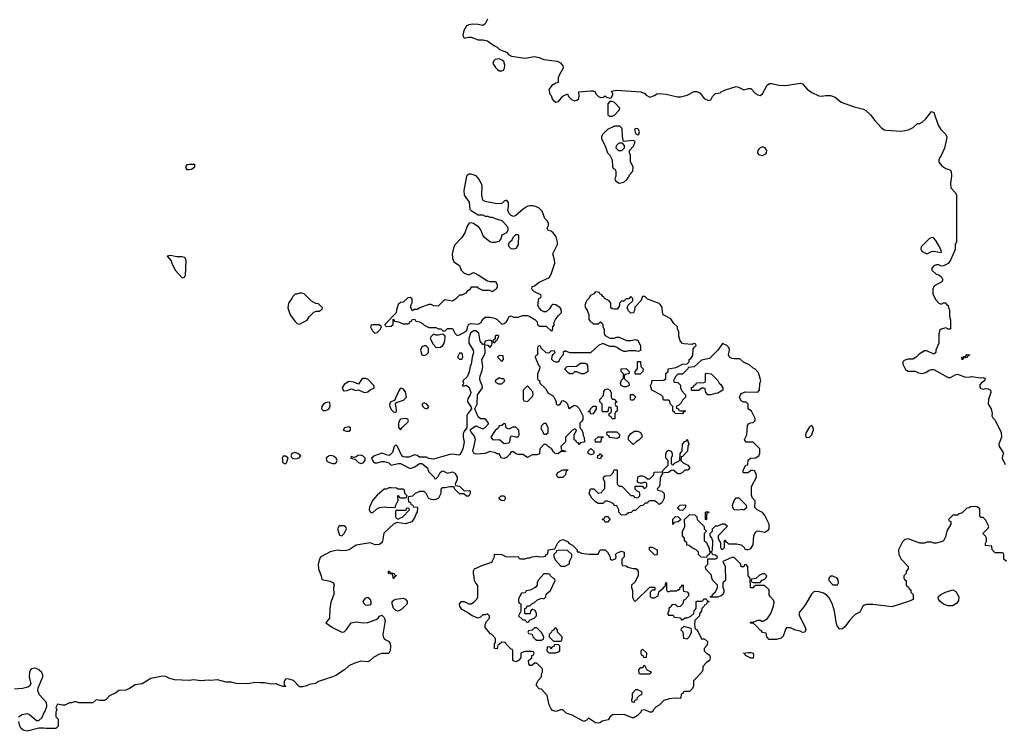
# Model space of a CAD drawing. Header units: inches. Extents: x 2106670 to 2322961, y 36024 to 224899.
# Tile 66 of 256: x 2167807 to 2176189, y 93486 to 99543. Entities that reach past the tile are written whole.
import ezdxf

# ---------------------------------------------------------------- set-up
doc = ezdxf.new("R2010")
doc.units = ezdxf.units.IN
doc.header["$MEASUREMENT"] = 0
doc.layers.add('C1069', color=7, linetype='Continuous')
doc.layers.add('C1079', color=7, linetype='Continuous')

msp = doc.modelspace()

# ---------------------------------------------------------------- linework, layer by layer
at = {"layer": 'C1069', "color": 5, "elevation": 60}
for points in [[(2169252, 98312), (2169230, 98306.6), (2169217.1, 98290), (2169221.1, 98281.1), (2169229.2, 98269.2), (2169250, 98268.7), (2169270, 98270.8), (2169299, 98290), (2169298, 98310)], [(2169090, 97537.2), (2169062, 97530), (2169096, 97490), (2169101, 97470), (2169130.7, 97410), (2169190, 97345.5), (2169210, 97351.3), (2169219.3, 97370), (2169224.5, 97490), (2169219.3, 97510), (2169210, 97519.3), (2169190, 97525.1), (2169145.4, 97525.4)]]:
    msp.add_lwpolyline(points, close=True, dxfattribs=at)
for points in [[(2167798, 93610), (2167828, 93630), (2167870, 93636.3), (2167890, 93628), (2167950, 93578), (2167970, 93579.1), (2167996.9, 93603.1), (2168010, 93636), (2168023.6, 93656.4), (2168038.6, 93701.4), (2168034, 93730), (2167976.5, 93796.5), (2167962.7, 93830), (2167964.1, 93855.9), (2168002.7, 93950), (2168002.7, 93970), (2167992.3, 93990), (2167970, 94009.5), (2167950, 94020.7), (2167930, 94022.9), (2167910, 94018), (2167898.8, 94010), (2167890.6, 93990), (2167888, 93950), (2167900.7, 93890), (2167891, 93870), (2167877.6, 93862.4), (2167830, 93849.6), (2167763.6, 93843.6)], [(2170000, 93885.7), (2169990, 93889.2), (2169950, 93886), (2169890, 93899.3), (2169850, 93897.2), (2169810, 93901.2), (2169750, 93889), (2169650, 93893.2), (2169610, 93905.2), (2169565.6, 93905.6), (2169490, 93924), (2169430, 93918), (2169410, 93922), (2169350, 93915.1), (2169290, 93923.7), (2169250, 93917.2), (2169123.7, 93923.7), (2169077.2, 93937.2), (2169050, 93953.2), (2169023.5, 93956.5), (2168923.5, 93936.5), (2168850, 93888.7), (2168790, 93882), (2168742, 93850), (2168710, 93835.3), (2168650, 93834), (2168625.4, 93814.6), (2168571.6, 93788.4), (2168543.6, 93756.4), (2168530, 93748), (2168490, 93748), (2168465.4, 93754.6), (2168454, 93750), (2168430, 93728), (2168310, 93728), (2168290, 93738), (2168270, 93738), (2168251.6, 93728.4), (2168230, 93728), (2168190, 93708), (2168170, 93708), (2168130, 93718), (2168114, 93690), (2168122, 93670), (2168114, 93650), (2168114, 93610), (2168134, 93590), (2168134, 93530), (2168114, 93510), (2168030.9, 93509.1), (2168010, 93514), (2167970, 93514), (2167870, 93486), (2167835.5, 93495.5), (2167819, 93510), (2167809, 93530), (2167799, 93570)]]:
    msp.add_lwpolyline(points, dxfattribs=at)
at = {"layer": 'C1079', "color": 5, "elevation": 60}
for points in [[(2171790, 99548), (2171770, 99508), (2171750, 99495.3), (2171710, 99502.7), (2171664.5, 99504.5), (2171630, 99500.7), (2171610.8, 99490), (2171586.8, 99450), (2171578, 99410), (2171590, 99384.7), (2171625.6, 99394.4), (2171650, 99394), (2171710, 99370.7), (2171753.2, 99373.2), (2171790, 99362.8), (2171842.5, 99322.5), (2171871, 99310), (2171890.6, 99290.6), (2171950, 99266), (2171967.7, 99247.7), (2171993, 99233), (2172110, 99217.1), (2172190, 99230.8), (2172230, 99220.7), (2172270, 99204), (2172382, 99190), (2172410, 99174.8), (2172431, 99150), (2172434.8, 99130), (2172398, 99070), (2172391.1, 99048.9), (2172391, 99009), (2172370, 99002), (2172338, 98982), (2172311.3, 98950), (2172321, 98910), (2172330, 98898), (2172339.1, 98870), (2172350, 98854.8), (2172370, 98841), (2172393.6, 98846.4), (2172430, 98892), (2172470, 98912), (2172478, 98890), (2172504.1, 98864.1), (2172530, 98853.4), (2172550, 98857.3), (2172565.2, 98870), (2172569, 98890), (2172566, 98930), (2172670, 98938.8), (2172690, 98938.8), (2172704.7, 98930), (2172711.6, 98911.6), (2172734, 98890), (2172750, 98882), (2172776.4, 98883.6), (2172790, 98894), (2172803.6, 98883.6), (2172830, 98874), (2172842, 98878), (2172856.4, 98903.6), (2172856.4, 98916.4), (2172846, 98934), (2172890, 98944.7), (2173094, 98930), (2173130, 98914.8), (2173140.9, 98900.9), (2173170, 98882.8), (2173210, 98898.4), (2173230, 98912), (2173250, 98915.3), (2173310, 98908), (2173408, 98888), (2173432.1, 98887.9), (2173490, 98902), (2173550, 98932.4), (2173570, 98933.4), (2173598.5, 98918.5), (2173633.2, 98873.2), (2173670, 98856), (2173690, 98862), (2173704, 98890), (2173730, 98914), (2173770, 98922), (2173778, 98930), (2173814.8, 98945.2), (2173905.4, 98974.6), (2173924.7, 98970), (2173970, 98944.9), (2174010, 98956.3), (2174030, 98956.3), (2174070, 98914), (2174090, 98902.8), (2174110, 98898.8), (2174130, 98911), (2174170, 98986), (2174190, 98999.1), (2174210, 99000.7), (2174270, 98986.8), (2174330, 98984), (2174450, 99002.8), (2174470, 98996), (2174510.8, 98950.8), (2174550, 98924.7), (2174610, 98896), (2174630, 98891.3), (2174670, 98898.8), (2174710, 98898.8), (2174750, 98882.8), (2174801.3, 98841.3), (2174910, 98802), (2174990, 98781), (2175010, 98771), (2175050, 98734.8), (2175085.5, 98685.5), (2175142.9, 98622.9), (2175166.6, 98606.6), (2175182, 98602), (2175310, 98595.3), (2175372.9, 98607.1), (2175413.1, 98626.9), (2175450, 98658.8), (2175470, 98661), (2175489.3, 98670.7), (2175520.2, 98699.8), (2175570, 98762), (2175590, 98752), (2175624.9, 98644.9), (2175648.4, 98608.4), (2175686.8, 98570), (2175698.8, 98550), (2175699.8, 98539.8), (2175680.5, 98450), (2175652.4, 98387.6), (2175638.8, 98370), (2175631, 98350), (2175631, 98330), (2175658, 98298), (2175690, 98278), (2175725.4, 98265.4), (2175735.3, 98255.3), (2175738.8, 98210), (2175731.3, 98151.3), (2175732.7, 98112.7), (2175774, 98070), (2175782, 98050), (2175782, 97650), (2175771.6, 97628.4), (2175770, 97588), (2175730, 97495.3), (2175710, 97469), (2175690, 97455.3), (2175667.3, 97447.3), (2175650, 97446), (2175630, 97458), (2175610, 97455.3), (2175590, 97448), (2175571.6, 97428.4), (2175571.3, 97410), (2175610, 97378), (2175630, 97372), (2175650, 97358), (2175666, 97330), (2175654.8, 97310), (2175598.5, 97281.5), (2175588, 97272), (2175580.7, 97250), (2175580.7, 97210), (2175602.5, 97162.5), (2175630, 97131.3), (2175650, 97122), (2175670, 97132), (2175690, 97134), (2175698, 97118), (2175711.6, 97111.6), (2175712.7, 97092.7), (2175722, 97070), (2175723.6, 97016.4), (2175731.6, 96988.4), (2175732, 96910), (2175711.1, 96908.9), (2175690, 96919), (2175650.7, 96909.3), (2175640.7, 96899.3), (2175630.7, 96869.3), (2175632.4, 96790), (2175604.7, 96730), (2175604.7, 96710), (2175590, 96695.3), (2175530, 96724), (2175510, 96724), (2175464, 96696), (2175438, 96670), (2175410, 96654), (2175366.4, 96653.6), (2175336.9, 96643.1), (2175324.7, 96630), (2175324.7, 96610), (2175346.4, 96566.4), (2175370, 96551.3), (2175430, 96551.3), (2175458, 96538), (2175490, 96530.8), (2175520.2, 96539.8), (2175550, 96560.7), (2175570, 96566.8), (2175590, 96566.8), (2175710, 96498), (2175730, 96498), (2175770, 96521), (2175790, 96524.7), (2175850, 96502.8), (2175890, 96501), (2175910, 96506), (2175986.6, 96493.4), (2176010, 96497.3), (2176024.7, 96490), (2176021, 96470), (2175991.3, 96450), (2175982, 96438), (2175978.8, 96430), (2175982.8, 96410), (2175990, 96402.8), (2176010, 96397.3), (2176030, 96402.8), (2176050, 96400.7), (2176070.8, 96390), (2176074, 96370), (2176054.8, 96310), (2176051.3, 96270), (2176076, 96230), (2176084.7, 96190), (2176082, 96170), (2176090, 96154), (2176110, 96134), (2176161, 96030), (2176166, 95990), (2176142, 95930), (2176144.7, 95910), (2176179.6, 95859.6), (2176182, 95850), (2176172, 95830), (2176171.3, 95810), (2176196, 95756)], [(2176206, 94930), (2176186, 94950), (2176186, 94990), (2176182, 95002), (2176170, 95006), (2176110, 95006), (2176086, 95030), (2176082, 95062), (2176027.3, 95067.3), (2176027.3, 95087.3), (2176036.4, 95103.6), (2176038, 95130), (2176030, 95146), (2176006, 95170), (2176050, 95214), (2176058, 95230), (2176030, 95286), (2176010, 95306), (2175987.3, 95307.3), (2175980.4, 95320.4), (2175979, 95379), (2175956.4, 95396.4), (2175940.4, 95400.4), (2175902, 95398), (2175890, 95388), (2175870, 95386), (2175830, 95346), (2175803.6, 95336.4), (2175790, 95326), (2175750, 95326), (2175714, 95290), (2175718, 95278), (2175732.7, 95272.7), (2175734, 95250), (2175703.6, 95196.4), (2175692.7, 95167.3), (2175691.6, 95148.4), (2175670, 95108), (2175650, 95098), (2175610, 95088.7), (2175590, 95088.7), (2175570, 95095.3), (2175530, 95095.3), (2175508.4, 95088.4), (2175470, 95088), (2175370, 95125.2), (2175341.6, 95118.4), (2175321.3, 95098.7), (2175287.7, 95030), (2175290.4, 94990), (2175311.8, 94951.8), (2175371.3, 94890), (2175371.6, 94868.4), (2175354, 94850), (2175354, 94830), (2175334, 94810), (2175334, 94790), (2175338, 94778), (2175354, 94770), (2175354, 94730), (2175372.7, 94712.7), (2175378, 94698), (2175394, 94690), (2175394, 94670), (2175414, 94650), (2175411.6, 94608.4), (2175374, 94590), (2175230, 94545.2), (2175070, 94566), (2175015.3, 94564.7), (2174999.8, 94560.2), (2174984.7, 94550), (2174958.8, 94501.2), (2174920.5, 94479.5), (2174899.8, 94460.2), (2174870.5, 94429.5), (2174830, 94375.3), (2174810, 94358), (2174790, 94355.3), (2174770, 94378), (2174760.2, 94400.2), (2174742.7, 94510), (2174724.8, 94564.8), (2174699.5, 94619.5), (2174681.2, 94641.2), (2174650, 94662), (2174613.6, 94673.6), (2174570, 94675.3), (2174546.4, 94653.6), (2174495.3, 94564.7), (2174471.3, 94530), (2174450.7, 94509.3), (2174441, 94490), (2174444.7, 94470), (2174494.8, 94370), (2174498, 94350), (2174491.1, 94328.9), (2174470, 94328), (2174450, 94338), (2174410, 94348), (2174370, 94368), (2174332.7, 94367.3), (2174305.4, 94294.6), (2174290, 94278), (2174250, 94268), (2174187.3, 94267.3), (2174166, 94290), (2174162, 94322), (2174130, 94326), (2174122, 94342), (2174110, 94346), (2174080.4, 94380.4), (2174050, 94406), (2174030, 94406), (2174026, 94410), (2174030, 94414), (2174050, 94414), (2174090, 94431.3), (2174110, 94431.3), (2174123.6, 94423.6), (2174136.4, 94423.6), (2174174, 94446), (2174202, 94490), (2174224, 94550), (2174228.9, 94588.9), (2174223.1, 94603.1), (2174198, 94630), (2174188.4, 94648.4), (2174186, 94690), (2174147.3, 94727.3), (2174070, 94726), (2174058, 94722), (2174050, 94706), (2174027.3, 94707.3), (2174026, 94790), (2174008, 94810), (2174006, 94890), (2173990, 94906), (2173978, 94902), (2173970, 94886), (2173947.3, 94887.3), (2173946, 94910), (2173890, 94966), (2173870, 94966), (2173794, 94930), (2173811.3, 94890), (2173814, 94770), (2173794, 94750), (2173794, 94710), (2173802, 94690), (2173802, 94670), (2173792, 94650), (2173779.8, 94640.2), (2173747.3, 94627.3), (2173687.3, 94627.3), (2173687.3, 94632.7), (2173702, 94638), (2173707.3, 94652.7), (2173730, 94674), (2173746, 94710), (2173746, 94730), (2173708.4, 94768.4), (2173698, 94790), (2173696.4, 94816.4), (2173647.3, 94867.3), (2173646, 94890), (2173666, 94910), (2173666, 94954), (2173730, 94954), (2173742, 94958), (2173746, 94970), (2173730, 94986), (2173707.3, 94987.3), (2173702, 95002), (2173690, 95006), (2173678, 95002), (2173672.7, 94987.3), (2173658, 94982), (2173654, 94966), (2173607.3, 94967.3), (2173586, 94990), (2173586, 95010), (2173566, 95030), (2173526, 95050), (2173507.3, 95067.3), (2173486, 95070), (2173486, 95090), (2173467.3, 95107.3), (2173466, 95130), (2173448, 95150), (2173448, 95190), (2173462, 95210), (2173468, 95230), (2173466, 95290), (2173512.7, 95332.7), (2173554, 95330), (2173571.6, 95311.6), (2173574, 95290), (2173634, 95230), (2173634, 95210), (2173654, 95190), (2173634, 95170), (2173634, 95110), (2173652.7, 95092.7), (2173663.6, 95063.6), (2173674, 95050), (2173678, 95018), (2173690, 95014), (2173702, 95018), (2173706, 95030), (2173708, 95090), (2173707.3, 95107.3), (2173696.4, 95136.4), (2173686, 95150), (2173686, 95170), (2173706, 95190), (2173706, 95210), (2173730, 95234), (2173750, 95234), (2173788.4, 95251.6), (2173810, 95252), (2173831.6, 95231.6), (2173754, 95150), (2173754, 95130), (2173763.6, 95103.6), (2173774, 95090), (2173774, 95050), (2173778, 95038), (2173790, 95034), (2173806, 95050), (2173806, 95110), (2173810, 95114), (2173818, 95098), (2173830, 95094), (2173842, 95082), (2173910, 95082), (2173936.9, 95076.9), (2173954, 95070), (2173974, 95050), (2173978, 95038), (2173990, 95034), (2174010, 95034), (2174030, 95042), (2174050, 95074), (2174055.3, 95150), (2174070, 95182), (2174090, 95192), (2174150, 95182), (2174180.4, 95199.6), (2174188, 95210), (2174188, 95250), (2174148, 95330), (2174130, 95348), (2174086, 95370), (2174066, 95390), (2174067.3, 95447.3), (2174046, 95470), (2174036.4, 95496.4), (2174038, 95570), (2174078, 95650), (2174076.4, 95676.4), (2174062, 95702), (2174050, 95706), (2174030, 95706), (2174007.3, 95687.3), (2173970, 95686), (2173966, 95690), (2173966, 95710), (2173989.1, 95750.9), (2174006, 95754), (2174007.3, 95792.7), (2174028.4, 95811.6), (2174070, 95814), (2174098, 95830), (2174108, 95850), (2174108, 95890), (2174050, 95946), (2173990, 95946), (2173980.4, 95960.4), (2173978, 95970), (2173998, 96010), (2174002, 96090), (2174010, 96102), (2174028.7, 96111.3), (2174050, 96114), (2174067.3, 96132.7), (2174068, 96150), (2174038, 96210), (2174008, 96230), (2174008, 96270), (2174000.4, 96280.4), (2173990, 96288), (2173968.9, 96288.9), (2173950, 96298), (2173935.3, 96330), (2173950, 96362), (2173983.1, 96376.9), (2174090, 96374), (2174106, 96390), (2174107.3, 96447.3), (2174115.3, 96470), (2174098, 96530), (2174090, 96546), (2174066, 96570), (2174050, 96578), (2174023.1, 96603.1), (2173968.4, 96628.4), (2173936.4, 96656.4), (2173890, 96655.3), (2173870, 96659), (2173848, 96670), (2173842, 96690), (2173848, 96730), (2173846, 96750), (2173826, 96770), (2173790, 96786), (2173751.1, 96728.9), (2173679.8, 96660.2), (2173610, 96646), (2173550, 96588), (2173498, 96582), (2173494, 96570), (2173450, 96526), (2173410, 96526), (2173390, 96506), (2173374, 96470), (2173378, 96458), (2173410, 96454), (2173432, 96432), (2173432, 96410), (2173443.6, 96383.6), (2173474, 96350), (2173474, 96330), (2173450, 96306), (2173436.9, 96283.1), (2173416.9, 96263.1), (2173394, 96250), (2173398, 96238), (2173414, 96230), (2173418, 96218), (2173430, 96214), (2173470, 96214), (2173474, 96210), (2173458, 96202), (2173450, 96188), (2173386, 96190), (2173382, 96202), (2173366, 96210), (2173366, 96250), (2173346, 96270), (2173338, 96298), (2173330, 96306), (2173290, 96306), (2173286, 96310), (2173286, 96330), (2173266, 96350), (2173189.1, 96389.1), (2173178, 96430), (2173187.3, 96452.7), (2173188.4, 96471.6), (2173290, 96474), (2173306, 96490), (2173308.4, 96531.6), (2173326, 96550), (2173327.3, 96572.7), (2173396.4, 96583.6), (2173448.4, 96611.6), (2173490, 96614), (2173506, 96630), (2173506, 96650), (2173520.4, 96659.6), (2173536.4, 96683.6), (2173540.4, 96739.6), (2173547.3, 96752.7), (2173566, 96770), (2173562, 96782), (2173550, 96786), (2173530, 96778), (2173463.1, 96783.1), (2173450, 96788), (2173428.9, 96808.9), (2173418, 96850), (2173418, 96890), (2173406, 96910), (2173406, 96930), (2173376.4, 96956.4), (2173350, 96998), (2173286, 97030), (2173278, 97050), (2173276.4, 97096.4), (2173260.4, 97120.4), (2173250, 97128), (2173160.4, 97160.4), (2173147.3, 97167.3), (2173130, 97186), (2173110, 97186), (2173094, 97150), (2173043.6, 97096.4), (2173042, 97070), (2173032.7, 97047.3), (2173010, 97046), (2172990, 97066), (2172978, 97090), (2172987.3, 97112.7), (2173026, 97150), (2173026, 97170), (2173010, 97186), (2172992.7, 97167.3), (2172970, 97166), (2172950, 97146), (2172930, 97146), (2172914, 97130), (2172914, 97110), (2172896.9, 97083.1), (2172890, 97078), (2172870, 97078), (2172850, 97082), (2172838, 97090), (2172838, 97130), (2172826, 97150), (2172786, 97170), (2172782, 97182), (2172770, 97186), (2172762, 97202), (2172746, 97210), (2172742, 97222), (2172710, 97226), (2172694, 97210), (2172665.4, 97194.6), (2172652, 97170), (2172632, 97150), (2172619.6, 97120.4), (2172618, 97110), (2172624.7, 97090), (2172638, 97070), (2172651.1, 97031.1), (2172652, 96990), (2172659.6, 96979.6), (2172690, 96954), (2172730, 96954), (2172750, 96972), (2172754, 96970), (2172771.6, 96951.6), (2172772, 96930), (2172782, 96910), (2172782, 96870), (2172790, 96854), (2172830, 96832), (2172868.4, 96831.6), (2172890, 96842), (2172910, 96842), (2172971.6, 96811.6), (2173008.4, 96811.6), (2173050, 96822), (2173070, 96814), (2173092, 96770), (2173092.7, 96727.3), (2173070, 96718), (2173050, 96726), (2172990, 96726), (2172970, 96718), (2172950, 96718), (2172910, 96738), (2172894, 96754), (2172870, 96762), (2172830, 96762), (2172770, 96788), (2172734, 96770), (2172667.3, 96707.3), (2172490, 96708), (2172450, 96726), (2172434, 96710), (2172434, 96690), (2172410, 96666), (2172391.1, 96628.9), (2172370, 96628), (2172350, 96638), (2172338, 96650), (2172340.4, 96679.6), (2172347.3, 96692.7), (2172366, 96710), (2172362, 96722), (2172330, 96726), (2172310, 96706), (2172288.4, 96708.4), (2172247.3, 96747.3), (2172242, 96762), (2172230, 96766), (2172218, 96762), (2172214, 96750), (2172214, 96690), (2172198, 96682), (2172194, 96670), (2172223.6, 96603.6), (2172234, 96590), (2172231.6, 96568.4), (2172214, 96530), (2172214, 96490), (2172218, 96478), (2172232.7, 96472.7), (2172234, 96450), (2172283.6, 96403.6), (2172305.4, 96365.4), (2172343.6, 96343.6), (2172352.7, 96332.7), (2172374, 96290), (2172374, 96270), (2172390, 96262), (2172396.4, 96263.6), (2172410, 96274), (2172422, 96298), (2172430, 96302), (2172450, 96294), (2172470, 96274), (2172478, 96238), (2172490, 96234), (2172496.4, 96243.6), (2172530, 96262), (2172550, 96254), (2172570, 96234), (2172602, 96170), (2172599.6, 96140.4), (2172592.7, 96127.3), (2172574, 96110), (2172574, 96070), (2172590, 96054), (2172602, 96030), (2172603.6, 96003.6), (2172612.7, 95987.3), (2172614, 95950), (2172610, 95946), (2172578, 95942), (2172570, 95926), (2172562, 95942), (2172547.3, 95947.3), (2172542, 95962), (2172527.3, 95967.3), (2172526, 96010), (2172536.4, 96023.6), (2172546, 96050), (2172538, 96058), (2172530, 96058), (2172514, 96050), (2172454, 95990), (2172454, 95950), (2172414, 95910), (2172418, 95878), (2172450, 95874), (2172454, 95870), (2172450, 95866), (2172412.7, 95867.3), (2172390, 95848), (2172366, 95850), (2172350, 95866), (2172334.6, 95894.6), (2172307.3, 95907.3), (2172290, 95926), (2172270, 95926), (2172234, 95890), (2172232.7, 95847.3), (2172210, 95838), (2172170, 95838), (2172130, 95818), (2172090, 95842), (2172050, 95842), (2172030, 95848), (2172010, 95866), (2171990, 95866), (2171976.9, 95843.1), (2171950, 95818), (2171930, 95809), (2171908.7, 95810), (2171887.3, 95847.3), (2171870, 95848), (2171856.4, 95856.4), (2171810, 95868.7), (2171770, 95849.3), (2171690, 95844), (2171673.6, 95853.6), (2171665.2, 95870), (2171666, 95886), (2171674.2, 95905.8), (2171687, 95970), (2171679.6, 95999.6), (2171653.2, 96030), (2171642, 96050), (2171644.7, 96055.3), (2171690, 96086.8), (2171750, 96061), (2171769.2, 96070.8), (2171798, 96102), (2171798, 96110), (2171777.2, 96137.2), (2171764.7, 96144.7), (2171730, 96146), (2171710, 96164), (2171682, 96230), (2171702.7, 96270), (2171705.2, 96350), (2171746, 96410), (2171744.5, 96430), (2171727.6, 96470), (2171725.1, 96490), (2171727.5, 96512.5), (2171743.7, 96556.3), (2171749.5, 96590), (2171741.2, 96650), (2171764, 96690), (2171769, 96710), (2171768, 96768), (2171762, 96778), (2171791.6, 96771.6), (2171810, 96754), (2171827.3, 96772.7), (2171828, 96790), (2171826, 96810), (2171810, 96815.3), (2171770, 96806), (2171759.6, 96780.4), (2171750, 96778), (2171726.3, 96806.3), (2171715.5, 96875.5), (2171690, 96895.3), (2171670, 96895.3), (2171644.7, 96875.3), (2171631.1, 96828.9), (2171631.3, 96790), (2171666, 96730), (2171670.5, 96710.5), (2171658.8, 96670), (2171650.7, 96610.7), (2171641, 96590), (2171633.2, 96546.8), (2171616, 96504), (2171578, 96470), (2171584.7, 96450), (2171582, 96438), (2171574, 96430), (2171584.7, 96424.7), (2171610, 96432), (2171633, 96413), (2171646.8, 96370), (2171642.8, 96350), (2171620.5, 96319.5), (2171618.8, 96290), (2171646.8, 96250), (2171652, 96230), (2171620.7, 96190), (2171613, 96170), (2171612, 96070), (2171590, 96042), (2171582, 96018), (2171582, 95990), (2171590, 95946), (2171580.7, 95890), (2171558, 95842), (2171544, 95836), (2171490, 95845.6), (2171470, 95842.9), (2171330, 95802.7), (2171290, 95809.3), (2171270, 95819.5), (2171210, 95819.3), (2171190, 95832.7), (2171170, 95838.4), (2171119.9, 95820.1), (2171090, 95819.3), (2171070, 95822.7), (2171061.2, 95830), (2171024, 95910), (2171010, 95924), (2170996, 95910), (2170981.1, 95858.9), (2170960.5, 95839.5), (2170950, 95835.1), (2170930, 95838), (2170890, 95852.3), (2170828.5, 95831.5), (2170802, 95810), (2170818.5, 95778.5), (2170830, 95770.7), (2170850.5, 95770.5), (2170890, 95783), (2170910, 95784), (2170950, 95771), (2170970, 95751.3), (2171030, 95766), (2171050, 95766), (2171130, 95722), (2171170, 95738), (2171210, 95766.8), (2171230, 95766.8), (2171278, 95730), (2171283.6, 95703.6), (2171290, 95694), (2171334, 95650), (2171338, 95638), (2171350, 95634), (2171370, 95654), (2171386, 95690), (2171400.4, 95699.6), (2171410, 95702), (2171450, 95684.7), (2171490, 95696), (2171510, 95684.7), (2171531, 95650), (2171531, 95629), (2171514, 95590), (2171518, 95578), (2171550, 95572), (2171590, 95532), (2171636, 95536), (2171642, 95530), (2171642, 95510), (2171630, 95488), (2171610, 95488), (2171587.3, 95507.3), (2171550, 95508), (2171508.9, 95548.9), (2171506, 95566), (2171470, 95568), (2171430, 95558), (2171402, 95558), (2171392.7, 95547.3), (2171391.1, 95508.9), (2171372, 95470), (2171350, 95458), (2171330, 95455.3), (2171310, 95458), (2171288, 95470), (2171268, 95510), (2171250, 95528), (2171210, 95528), (2171174, 95510), (2171151.6, 95488.4), (2171118, 95482), (2171114, 95470), (2171118, 95438), (2171132.7, 95432.7), (2171138, 95418), (2171150, 95414), (2171158, 95398), (2171190, 95394), (2171192, 95390), (2171191.3, 95350), (2171181, 95339), (2171170.9, 95309.1), (2171146, 95270), (2171090, 95252.7), (2171016.9, 95263.1), (2170990, 95249), (2170908, 95172), (2170894.4, 95105.6), (2170886.8, 95090), (2170870, 95076), (2170833.2, 95073.2), (2170790, 95089), (2170670.5, 95069.5), (2170611, 95030), (2170590, 95023.7), (2170550, 95021.2), (2170510, 95029), (2170450, 95014.5), (2170371.3, 94970), (2170361.4, 94958.6), (2170346.8, 94910), (2170351.3, 94870), (2170372, 94810), (2170378, 94778), (2170450, 94762.8), (2170472.8, 94752.8), (2170478, 94750), (2170482.8, 94730), (2170479.1, 94710), (2170481.6, 94650), (2170455.2, 94584.8), (2170447.1, 94527.1), (2170444.7, 94450), (2170412, 94410), (2170470, 94371), (2170550, 94331.3), (2170568.4, 94331.6), (2170590, 94352), (2170630, 94410.7), (2170670, 94418.4), (2170730, 94410.3), (2170770, 94413.4), (2170841.6, 94438.4), (2170859, 94450), (2170870, 94464.7), (2170890, 94474), (2170910, 94454), (2170918, 94430), (2170898, 94310), (2170902, 94290), (2170911.6, 94271.6), (2170952, 94250), (2170962, 94230), (2170964.7, 94210), (2170962, 94170), (2170950, 94148), (2170890, 94148.7), (2170870, 94142), (2170822, 94118), (2170791.1, 94088.9), (2170770, 94078), (2170710, 94082), (2170650, 94062), (2170610, 94042), (2170570.9, 94009.1), (2170498, 93962), (2170470, 93948.7), (2170350, 93908.7), (2170326.4, 93893.6), (2170270, 93884), (2170250, 93874), (2170214.4, 93865.6), (2170190, 93865.2), (2170137.5, 93917.5), (2170088.3, 93931.7), (2170070, 93928.7), (2170058.8, 93910), (2170058, 93878), (2170072, 93870), (2170070, 93866), (2170050, 93868), (2170000, 93885.7)]]:
    msp.add_lwpolyline(points, dxfattribs=at)
for points in [[(2171890, 99209.6), (2171855.5, 99204.5), (2171841, 99190), (2171834.8, 99170), (2171856.7, 99136.7), (2171876.7, 99116.7), (2171890, 99108), (2171910, 99107.7), (2171925.1, 99114.9), (2171934.5, 99130), (2171937.6, 99157.6), (2171927.5, 99187.5), (2171917.2, 99197.2)], [(2172850, 98846), (2172830, 98846), (2172812.7, 98827.3), (2172812.7, 98732.7), (2172830, 98722), (2172850, 98722), (2172870, 98732), (2172908, 98770), (2172915.3, 98790), (2172870, 98838)], [(2172870, 98638), (2172812, 98610), (2172770, 98568), (2172761, 98550), (2172761, 98530), (2172791.3, 98470), (2172812, 98410), (2172832, 98390), (2172851.6, 98351.6), (2172852.7, 98292.7), (2172858, 98278), (2172872.7, 98272.7), (2172882, 98250), (2172882, 98210), (2172872, 98190), (2172882, 98170), (2172910, 98151.3), (2172950, 98161), (2172976.5, 98183.5), (2172993.6, 98206.4), (2172998, 98222), (2173027.3, 98252.7), (2173028, 98290), (2173007.3, 98332.7), (2173006, 98390), (2172998, 98410), (2172998, 98430), (2173032.5, 98467.5), (2173047.3, 98507.3), (2173030, 98515.3), (2172946, 98506), (2172939, 98550), (2172936.4, 98616.4), (2172916.4, 98636.4)], [(2173050, 98618), (2173042, 98610), (2173050, 98574), (2173070, 98562), (2173078, 98570), (2173082, 98590), (2173075.3, 98610), (2173070, 98615.3)], [(2172930, 98426), (2172907.3, 98427.3), (2172886, 98450), (2172887.3, 98472.7), (2172910, 98494), (2172934, 98494), (2172951.3, 98471.3), (2172951.6, 98448.4)], [(2174130, 98460.5), (2174110, 98454), (2174098.3, 98441.7), (2174090.4, 98430), (2174086.8, 98410), (2174096.7, 98396.7), (2174130, 98388.5), (2174158.7, 98401.3), (2174165.6, 98410), (2174168, 98430), (2174153.5, 98453.5)], [(2171650, 98228.7), (2171630, 98228.7), (2171618, 98222), (2171611.3, 98210), (2171587.3, 98090), (2171590.7, 98050), (2171633.4, 97990), (2171638, 97930), (2171650, 97918), (2171710, 97882), (2171750, 97882), (2171770, 97872), (2171791.6, 97871.6), (2171810, 97862), (2171830, 97862), (2171854, 97850), (2171910, 97834), (2171954, 97790), (2171962, 97770), (2171962, 97750), (2171951.1, 97728.9), (2171911.6, 97708.4), (2171902, 97678), (2171886, 97654), (2171853.7, 97646.3), (2171830, 97646), (2171810, 97653.2), (2171764, 97690), (2171749, 97710), (2171733.2, 97753.2), (2171716.5, 97776.5), (2171670, 97808.7), (2171650, 97815.3), (2171634, 97810), (2171615.3, 97784.7), (2171597.3, 97730), (2171570, 97689.2), (2171514.8, 97630), (2171504, 97610), (2171487.3, 97550), (2171490, 97514), (2171503.5, 97483.5), (2171552, 97450), (2171564.7, 97410), (2171590, 97386), (2171630, 97372), (2171671.1, 97391.1), (2171710, 97372), (2171790, 97321), (2171810, 97316), (2171856, 97316), (2171870.9, 97289.1), (2171871, 97269), (2171862, 97250), (2171830, 97226), (2171810, 97238), (2171750, 97238), (2171716.4, 97256.4), (2171707.3, 97267.3), (2171650, 97266), (2171636.9, 97243.1), (2171614, 97230), (2171603.6, 97216.4), (2171570, 97198), (2171550, 97198), (2171516.9, 97163.1), (2171490, 97146), (2171430, 97158), (2171414, 97150), (2171370, 97106), (2171332.7, 97107.3), (2171310, 97118), (2171290, 97118), (2171214, 97090), (2171190, 97075.3), (2171164.7, 97075.3), (2171150, 97066), (2171138, 97090), (2171138, 97110), (2171147.3, 97132.7), (2171147.3, 97167.3), (2171130, 97178), (2171110, 97175.3), (2171070, 97138), (2171050, 97135.3), (2171030, 97118), (2171014, 97070), (2171012.7, 97047.3), (2170914, 96950), (2170918, 96938), (2170932.7, 96932.7), (2170970, 96934), (2170986, 96950), (2170986, 96994), (2170992.7, 96992.7), (2170998, 96978), (2171031.6, 96971.6), (2171070, 96954), (2171110, 96954), (2171122, 96958), (2171127.3, 96972.7), (2171142, 96978), (2171147.3, 96992.7), (2171170, 96994), (2171178, 96978), (2171211.6, 96971.6), (2171236.9, 96956.9), (2171250, 96942), (2171290, 96922), (2171350, 96922), (2171372.7, 96912.7), (2171391.6, 96911.6), (2171410, 96894), (2171430, 96894), (2171450, 96914), (2171490, 96914), (2171510, 96874), (2171530, 96854), (2171550, 96862), (2171608.4, 96891.6), (2171616.4, 96903.6), (2171618, 96930), (2171630, 96952), (2171650, 96958), (2171710, 96952), (2171734.6, 96965.4), (2171746, 96990), (2171768.9, 97011.1), (2171810, 97011.3), (2171850, 97002), (2171872, 96990), (2171910, 96952), (2171930, 96958), (2171948, 96970), (2171962, 96990), (2171970, 97014), (2171990, 97022), (2172011.6, 97011.6), (2172050, 97011.3), (2172090, 97024.7), (2172130, 97024.7), (2172150, 97018), (2172191.1, 96991.1), (2172211.1, 96971.1), (2172214, 96950), (2172230, 96934), (2172290, 96934), (2172330, 96894), (2172342, 96898), (2172346, 96930), (2172356.4, 96943.6), (2172358, 96970), (2172368, 96990), (2172390, 97022), (2172418, 97050), (2172416.4, 97076.4), (2172408, 97090), (2172370, 97115.3), (2172350, 97118), (2172342, 97118), (2172334, 97110), (2172316.9, 97083.1), (2172290, 97058), (2172270, 97058), (2172248.9, 97068.9), (2172228, 97090), (2172218, 97110), (2172226, 97170), (2172242, 97178), (2172246, 97190), (2172242, 97202), (2172190, 97226), (2172168, 97250), (2172170, 97271.3), (2172190, 97278), (2172228.7, 97310), (2172318, 97350), (2172334.6, 97385.4), (2172362, 97470), (2172360.4, 97500.4), (2172345.2, 97550), (2172384, 97630), (2172384, 97650), (2172373.6, 97693.6), (2172349.1, 97729.1), (2172330, 97742), (2172306, 97750), (2172300.4, 97760.4), (2172298, 97770), (2172307.3, 97792.7), (2172308, 97810), (2172298, 97830), (2172278, 97850), (2172253.6, 97913.6), (2172230, 97938), (2172206, 97950), (2172178, 97958), (2172150, 97959), (2172127.1, 97952.9), (2172092, 97930), (2172030, 97878), (2172010, 97868), (2171990, 97878), (2171974.6, 97894.6), (2171963.1, 97923.1), (2171968, 97950), (2171967.3, 97987.3), (2171950, 98006), (2171930, 97998), (2171910, 97978), (2171870, 97975.3), (2171770, 97995.3), (2171750, 98008), (2171741.2, 98050), (2171744, 98130), (2171740.2, 98140.2), (2171712.5, 98192.5), (2171692.9, 98212.9)], [(2172010, 97589), (2171990, 97594), (2171981.5, 97601.5), (2171974, 97610), (2171968.9, 97631.1), (2171975.3, 97650), (2171998, 97670), (2172010, 97694), (2172030, 97714), (2172050, 97714), (2172054, 97710), (2172051, 97630), (2172030, 97595.3)], [(2175570, 97689.2), (2175550, 97679), (2175481, 97610), (2175478, 97590), (2175490.9, 97570.9), (2175530, 97551.3), (2175569.6, 97570.4), (2175590, 97573.4), (2175650, 97562), (2175654, 97570), (2175637.2, 97610), (2175604.8, 97664.8), (2175585.6, 97685.6)], [(2170210, 97215.3), (2170190, 97215.3), (2170167.3, 97207.3), (2170152.7, 97207.3), (2170131.6, 97188.4), (2170124.7, 97170), (2170096, 97130), (2170090.8, 97090), (2170110.8, 97030), (2170150, 96976), (2170170, 96958), (2170190, 96951.3), (2170210, 96962), (2170254.6, 96985.4), (2170270, 97014), (2170310, 97054), (2170330, 97062), (2170356.4, 97063.6), (2170382, 97078), (2170386, 97090), (2170350, 97126), (2170328.4, 97128.4), (2170290, 97146), (2170230, 97208.7)], [(2170867.3, 96947.3), (2170812.7, 96947.3), (2170798, 96942), (2170794, 96930), (2170810, 96894), (2170830, 96874), (2170850, 96882), (2170874.6, 96905.4), (2170886, 96930)], [(2171410, 96866), (2171370, 96858), (2171350, 96858), (2171330, 96866), (2171310, 96846), (2171302, 96830), (2171319.6, 96799.6), (2171323.6, 96783.6), (2171352, 96752), (2171390, 96756), (2171408.7, 96770), (2171417, 96783), (2171426, 96810), (2171428.4, 96848.4)], [(2171876.4, 96856.4), (2171863.6, 96856.4), (2171854, 96850), (2171854, 96826), (2171834, 96810), (2171838, 96798), (2171850, 96794), (2171866, 96814), (2171870, 96814), (2171878, 96830), (2171886, 96850)], [(2171250, 96768), (2171230, 96758), (2171218, 96730), (2171231.6, 96691.6), (2171250, 96684.7), (2171270, 96692), (2171288, 96710), (2171287.3, 96747.3), (2171267.3, 96767.3)], [(2171570, 96706), (2171550, 96706), (2171534, 96670), (2171550, 96654), (2171570, 96654), (2171578, 96670), (2171576.4, 96696.4)], [(2171890, 96686), (2171874, 96670), (2171910, 96634), (2171926, 96650), (2171922, 96682)], [(2175830, 96648.7), (2175828.4, 96671.6), (2175862, 96678), (2175870, 96692), (2175894, 96690), (2175878, 96682), (2175871.3, 96668.7), (2175838, 96662)], [(2172590, 96528), (2172550, 96546), (2172530, 96546), (2172511.6, 96528.4), (2172488.9, 96528.9), (2172476.4, 96536.4), (2172448.4, 96568.4), (2172448.4, 96571.6), (2172468.4, 96591.6), (2172547.3, 96592.7), (2172580.4, 96619.6), (2172619.6, 96619.6), (2172632.7, 96612.7), (2172639.6, 96599.6), (2172642, 96550), (2172630, 96538), (2172610, 96528.7)], [(2172950, 96418), (2172926, 96430), (2172922, 96450), (2172930, 96474), (2172947.3, 96492.7), (2172948, 96510), (2172946, 96530), (2172928.4, 96548.4), (2172928.4, 96571.6), (2172970, 96574), (2172994, 96550), (2172992, 96528), (2172958, 96522), (2172954, 96510), (2172954, 96490), (2172991.6, 96451.6), (2172994, 96430), (2172990, 96426), (2172970, 96418)], [(2173050, 96526), (2173046, 96530), (2173046, 96550), (2173066, 96570), (2173066, 96630), (2173070, 96634), (2173092.7, 96632.7), (2173094, 96590), (2173114, 96570), (2173112.7, 96547.3), (2173090, 96526)], [(2170750, 96489.4), (2170730, 96489.2), (2170718, 96482), (2170690, 96442), (2170650, 96458), (2170610, 96464), (2170570, 96437.2), (2170550.7, 96410), (2170561, 96390), (2170570, 96385.5), (2170593.8, 96386.2), (2170630, 96401), (2170667.5, 96387.5), (2170690, 96391.3), (2170733, 96373), (2170750, 96370.3), (2170770, 96374.4), (2170790, 96393.4), (2170828, 96410), (2170822, 96430), (2170777.1, 96477.1), (2170770, 96483.7)], [(2171890, 96495.3), (2171854, 96470), (2171858, 96458), (2171882.8, 96442.8), (2171910, 96444.7), (2171938, 96470), (2171927.3, 96487.3), (2171912.7, 96487.3)], [(2173690, 96348.7), (2173666, 96350), (2173648, 96370), (2173642, 96402), (2173630, 96406), (2173610, 96406), (2173587.3, 96387.3), (2173530, 96386), (2173526, 96390), (2173527.3, 96412.7), (2173542, 96418), (2173547.3, 96432.7), (2173562, 96438), (2173567.3, 96452.7), (2173630, 96454), (2173642, 96458), (2173646, 96470), (2173646, 96530), (2173650, 96534), (2173694, 96530), (2173751.1, 96471.1), (2173762, 96450), (2173776.9, 96436.9), (2173794, 96410), (2173794, 96390), (2173779.8, 96380.2), (2173750, 96364), (2173730, 96362)], [(2171050, 96408), (2171034.8, 96385.2), (2170996.8, 96303.2), (2170966, 96290), (2170956, 96270), (2170957.3, 96250), (2170970, 96226), (2170990, 96204), (2171010, 96201), (2171016, 96210), (2171015.5, 96224.5), (2171006, 96274), (2171016, 96284), (2171075.3, 96304.7), (2171099.3, 96330), (2171090, 96375.3), (2171070, 96402)], [(2172130, 96426), (2172094, 96390), (2172094, 96310), (2172098, 96298), (2172130, 96294), (2172170, 96334), (2172178, 96350), (2172176.4, 96376.4)], [(2172850, 96146), (2172842, 96162), (2172826, 96170), (2172826, 96194), (2172842, 96198), (2172846, 96210), (2172842, 96242), (2172830, 96246), (2172818, 96242), (2172814, 96206), (2172770, 96206), (2172766, 96210), (2172766, 96270), (2172746, 96290), (2172746, 96310), (2172776.4, 96343.6), (2172780.4, 96379.6), (2172787.3, 96392.7), (2172800.4, 96399.6), (2172810, 96402), (2172832, 96390), (2172842, 96370), (2172842, 96330), (2172850, 96314), (2172872.7, 96312.7), (2172878, 96298), (2172894, 96290), (2172878, 96282), (2172874, 96270), (2172878, 96258), (2172894, 96250), (2172894, 96210), (2172878, 96202), (2172874, 96190), (2172874, 96150), (2172870, 96146)], [(2173010, 96306), (2173006, 96310), (2173006, 96350), (2173010, 96354), (2173030, 96354), (2173051.6, 96331.6), (2173030, 96306)], [(2170430, 96288), (2170410, 96282), (2170390, 96268.7), (2170378.8, 96250), (2170377.3, 96230), (2170390, 96217.3), (2170410, 96216.3), (2170430, 96224), (2170439, 96230), (2170449, 96250), (2170446, 96286)], [(2171250, 96281.2), (2171231.3, 96270), (2171238.8, 96250), (2171250, 96238.8), (2171270, 96231.3), (2171282, 96238), (2171288.7, 96250), (2171274, 96270)], [(2172670, 96186), (2172662, 96202), (2172650, 96206), (2172648.4, 96211.6), (2172662, 96218), (2172666, 96230), (2172690, 96254), (2172710, 96254), (2172714, 96250), (2172714, 96230), (2172690, 96188)], [(2171090, 96149), (2171050, 96144), (2171043, 96137), (2171031, 96110), (2171031.6, 96071.6), (2171050, 96052), (2171065.6, 96074.4), (2171110, 96118), (2171116, 96130), (2171110, 96142)], [(2170610, 96079), (2170572, 96070), (2170562, 96050), (2170590, 96041), (2170610, 96041), (2170622, 96050), (2170622, 96070)], [(2171930, 96106), (2171911.6, 96088.4), (2171890, 96086), (2171882, 96070), (2171854.4, 96045.6), (2171818, 95990), (2171831, 95971), (2171846.4, 95966.4), (2171891.3, 95970), (2171930, 95936), (2171970, 95942), (2171978, 95950), (2171984, 95990), (2171990, 96002), (2172030, 95992), (2172050, 95994), (2172058, 96010), (2172055.3, 96050), (2172030, 96075.3), (2172005.4, 96074.6), (2171970, 96058), (2171948, 96070), (2171942, 96102)], [(2172290, 96106), (2172270, 96106), (2172250, 96086), (2172242, 96070), (2172270, 96014), (2172290, 96014), (2172306, 96030), (2172306, 96070)], [(2174550, 96088), (2174530, 96078), (2174502.8, 96030), (2174496, 96010), (2174498, 95998), (2174502, 95990), (2174510, 95986.8), (2174530, 95991), (2174549, 96010), (2174557.2, 96030), (2174564, 96050), (2174563.1, 96063.1)], [(2173410, 95678), (2173370, 95708), (2173352.7, 95707.3), (2173331.1, 95688.9), (2173292.7, 95687.3), (2173278, 95682), (2173259.6, 95640.4), (2173256.9, 95583.1), (2173250, 95566), (2173234, 95550), (2173238, 95538), (2173274, 95530), (2173292, 95510), (2173292, 95470), (2173274, 95430), (2173250, 95418), (2173234, 95434), (2173210, 95448), (2173172.7, 95447.3), (2173158, 95442), (2173151.6, 95428.4), (2173132.7, 95427.3), (2173111.3, 95408.7), (2173090, 95406), (2173050, 95366), (2173030, 95366), (2173012.7, 95347.3), (2172990, 95346), (2172970, 95328), (2172930, 95326), (2172908, 95350), (2172908, 95370), (2172890, 95406), (2172867.3, 95407.3), (2172862, 95422), (2172836.4, 95436.4), (2172810, 95446), (2172790, 95446), (2172770, 95426), (2172730, 95426), (2172710, 95438), (2172678, 95470), (2172655.3, 95510), (2172666, 95550), (2172694, 95550), (2172730, 95514), (2172762, 95518), (2172766, 95530), (2172787.3, 95552.7), (2172788, 95610), (2172778, 95630), (2172778, 95650), (2172790, 95662), (2172836.4, 95663.6), (2172856.4, 95683.6), (2172867.3, 95712.7), (2172887.3, 95712.7), (2172892, 95710), (2172894, 95590), (2172910, 95574), (2172932.7, 95572.7), (2173010, 95494), (2173032.7, 95492.7), (2173038, 95478), (2173070, 95474), (2173086, 95490), (2173086, 95510), (2173082, 95522), (2173067.3, 95527.3), (2173047.3, 95547.3), (2173047.3, 95572.7), (2173110, 95574), (2173118, 95558), (2173130, 95554), (2173146, 95570), (2173146, 95590), (2173142, 95602), (2173130, 95606), (2173110, 95598), (2173090, 95598), (2173067.3, 95607.3), (2173068.9, 95651.1), (2173090, 95662), (2173110, 95662), (2173134, 95650), (2173150, 95634), (2173170, 95634), (2173206, 95670), (2173207.3, 95692.7), (2173270, 95694), (2173282, 95698), (2173286, 95710), (2173326, 95750), (2173326, 95790), (2173308, 95810), (2173308, 95850), (2173318, 95870), (2173330, 95878), (2173354, 95870), (2173362, 95850), (2173362, 95830), (2173354, 95810), (2173354, 95770), (2173358, 95758), (2173370, 95754), (2173388, 95772), (2173426, 95790), (2173428.4, 95851.6), (2173447.3, 95872.7), (2173448, 95930), (2173470, 95954), (2173482, 95958), (2173490, 95974), (2173502, 95930), (2173494, 95910), (2173492, 95870), (2173450, 95826), (2173438, 95822), (2173434, 95790), (2173454, 95770), (2173494, 95750), (2173512, 95730), (2173494, 95710), (2173470, 95708), (2173450, 95688), (2173430, 95678)], [(2172750, 95946), (2172707.3, 95947.3), (2172706, 95970), (2172730, 95992), (2172770, 95994), (2172772.7, 95987.3), (2172758, 95982), (2172754, 95950)], [(2172890, 95978), (2172830, 95986), (2172822, 96002), (2172807.3, 96007.3), (2172806, 96030), (2172810, 96034), (2172890, 96034), (2172911.6, 96011.6), (2172910, 95988)], [(2173030, 95926), (2172990, 95966), (2172988.4, 95991.6), (2173010, 96022), (2173040.4, 96039.6), (2173070, 96042), (2173092, 96030), (2173102, 96010), (2173102, 95990), (2173076.9, 95963.1), (2173054, 95950)], [(2172670, 95838), (2172646, 95850), (2172646, 95870), (2172670, 95894), (2172694, 95870), (2172694, 95850), (2172690, 95846)], [(2170070, 95827), (2170050, 95826.6), (2170040.3, 95810), (2170048.2, 95770), (2170070, 95762), (2170079.3, 95770), (2170092.7, 95812.7)], [(2170150, 95859.7), (2170124.4, 95850), (2170114.9, 95830), (2170119.9, 95819.9), (2170130.4, 95810.4), (2170146, 95806), (2170170, 95807), (2170185.4, 95814.6), (2170199, 95830), (2170176, 95850)], [(2170447, 95833), (2170421.1, 95818.9), (2170414.8, 95810), (2170418.8, 95790), (2170430, 95778.8), (2170470, 95766), (2170490, 95766), (2170504, 95776), (2170509, 95790), (2170501.2, 95810), (2170484.8, 95824.8), (2170470, 95831.8)], [(2170710, 95836.3), (2170686.7, 95833.3), (2170670, 95822), (2170650, 95818), (2170630, 95826), (2170624.7, 95810), (2170662.8, 95802.8), (2170690, 95775.5), (2170710, 95765.5), (2170730, 95770.7), (2170749.3, 95790), (2170749.3, 95810), (2170730, 95826.6)], [(2172750, 95806), (2172726, 95810), (2172727.3, 95832.7), (2172742, 95838), (2172750, 95852), (2172758, 95838), (2172772, 95830), (2172758, 95822)], [(2172430, 95646), (2172387.3, 95647.3), (2172378, 95670), (2172388, 95690), (2172430, 95712), (2172472.7, 95712.7), (2172470, 95706), (2172458, 95702), (2172452, 95670)], [(2170970, 95558), (2170950, 95558), (2170930, 95548), (2170910, 95546), (2170850, 95495.3), (2170811.3, 95450), (2170785.4, 95394.6), (2170782, 95370), (2170794, 95350), (2170810, 95344.7), (2170843.2, 95376.8), (2170869.3, 95390.7), (2170910, 95397.3), (2170950, 95391), (2171006, 95394), (2171006, 95406), (2171028, 95450), (2171027.3, 95492.7), (2171032.7, 95492.7), (2171038, 95478), (2171050, 95474), (2171090, 95474), (2171102, 95478), (2171106, 95490), (2171086, 95510), (2171082, 95542), (2171070, 95546), (2171030, 95546), (2171015.3, 95555.3)], [(2171930, 95448.7), (2171906, 95450), (2171890, 95466), (2171890, 95474), (2171906, 95490), (2171931, 95491), (2171942, 95470)], [(2173970, 95368.7), (2173955.3, 95375.3), (2173930, 95368.7), (2173888, 95370), (2173878, 95390), (2173875.3, 95410), (2173888.4, 95451.6), (2173907.3, 95472.7), (2173930, 95474), (2173991.6, 95411.6), (2173992.7, 95387.3)], [(2171110, 95386), (2171098, 95382), (2171094, 95366), (2171010, 95366), (2171004.7, 95350), (2171005.4, 95314.6), (2171010, 95302), (2171030, 95292), (2171050, 95302), (2171066, 95310), (2171126, 95370), (2171122, 95382)], [(2173450, 95366), (2173427.3, 95367.3), (2173408.4, 95388.4), (2173408.4, 95391.6), (2173428.4, 95411.6), (2173470, 95414), (2173474, 95410), (2173474, 95390)], [(2172790, 95266), (2172782, 95282), (2172766, 95290), (2172782, 95298), (2172790, 95314), (2172810, 95314), (2172831.6, 95291.6), (2172831.6, 95288.4), (2172810, 95266)], [(2173370, 95246), (2173366, 95250), (2173368.4, 95291.6), (2173390, 95314), (2173412.7, 95312.7), (2173432.7, 95292.7), (2173432.7, 95287.3), (2173411.6, 95268.4), (2173378, 95262)], [(2173650, 95286), (2173646, 95290), (2173646, 95350), (2173650, 95354), (2173670, 95354), (2173672.7, 95347.3), (2173658, 95342), (2173654, 95330), (2173654, 95290)], [(2170570, 95235.3), (2170526, 95234), (2170511.3, 95210), (2170530, 95156), (2170550, 95150.8), (2170569.2, 95170), (2170588.7, 95210), (2170583.1, 95223.1)], [(2172554, 95014), (2172566, 95014), (2172590, 95002), (2172652.7, 94992.7), (2172730, 94994), (2172749.1, 95030.9), (2172790, 95031.3), (2172812, 95010), (2172834, 94970), (2172834, 94950), (2172850, 94942), (2172882, 94958), (2172886, 94970), (2172878, 94990), (2172890, 95002), (2172930, 95018), (2172954, 95010), (2172952, 94970), (2172934, 94950), (2172934, 94910), (2172938, 94898), (2172970, 94894), (2172983.6, 94883.6), (2173030, 94871.3), (2173051.3, 94871.3), (2173063.6, 94863.6), (2173072, 94850), (2173072, 94810), (2173043.6, 94756.4), (2173014, 94730), (2173014, 94710), (2173023.6, 94683.6), (2173024.7, 94624.7), (2173038, 94598), (2173050, 94594), (2173170, 94714), (2173210, 94714), (2173214, 94710), (2173212.7, 94687.3), (2173190, 94686), (2173174, 94670), (2173174, 94630), (2173190, 94622), (2173210, 94622), (2173242, 94638), (2173247.3, 94672.7), (2173270, 94694), (2173282, 94698), (2173290, 94714), (2173302, 94718), (2173306, 94750), (2173310, 94754), (2173314, 94750), (2173314, 94690), (2173318, 94678), (2173330, 94674), (2173350, 94682), (2173398, 94682), (2173414, 94694), (2173426, 94694), (2173430, 94714), (2173442, 94718), (2173450, 94734), (2173454, 94730), (2173454, 94690), (2173458, 94678), (2173490, 94674), (2173499.6, 94659.6), (2173499.6, 94640.4), (2173470, 94606), (2173458, 94602), (2173452, 94570), (2173430, 94548), (2173410, 94546), (2173390, 94566), (2173358, 94562), (2173352.7, 94547.3), (2173334, 94530), (2173334, 94510), (2173322, 94490), (2173330, 94474), (2173370, 94474), (2173378, 94458), (2173431.6, 94451.6), (2173438, 94438), (2173450, 94434), (2173468.4, 94451.6), (2173487.3, 94452.7), (2173516.4, 94463.6), (2173546, 94490), (2173548.4, 94511.6), (2173566, 94530), (2173566, 94590), (2173570, 94594), (2173610, 94594), (2173622, 94598), (2173630, 94614), (2173650, 94614), (2173658, 94598), (2173672.7, 94592.7), (2173670, 94586), (2173658, 94582), (2173650, 94566), (2173638, 94562), (2173634, 94550), (2173614, 94530), (2173612, 94510), (2173594, 94490), (2173594, 94470), (2173554, 94430), (2173552, 94390), (2173558, 94358), (2173574, 94350), (2173610, 94274), (2173630, 94272), (2173650, 94262), (2173662, 94250), (2173659.6, 94220.4), (2173634, 94190), (2173634, 94170), (2173654, 94150), (2173676.9, 94136.9), (2173682, 94130), (2173684.7, 94110), (2173678, 94090), (2173652, 94070), (2173623.6, 94036.4), (2173622, 94010), (2173614, 93990), (2173543.6, 93916.4), (2173542, 93870), (2173534, 93850), (2173510, 93826), (2173470, 93826), (2173458, 93822), (2173452.7, 93807.3), (2173438, 93802), (2173434, 93770), (2173430, 93766), (2173390, 93768.7), (2173336.9, 93763.1), (2173290.8, 93749.2), (2173250, 93708), (2173225.4, 93694.6), (2173202, 93670), (2173190, 93648), (2173170, 93648), (2173130, 93668), (2173112.7, 93667.3), (2173098, 93662), (2173094, 93650), (2173063.6, 93616.4), (2173030, 93598), (2172951.6, 93628.4), (2172852.7, 93627.3), (2172830, 93606), (2172816, 93584), (2172766.8, 93573.2), (2172750, 93562), (2172730, 93555.3), (2172710, 93558), (2172650, 93598), (2172630, 93578), (2172610, 93568.7), (2172510, 93622), (2172460.2, 93640.2), (2172430, 93668), (2172410, 93668), (2172370, 93654), (2172343.2, 93663.2), (2172330, 93678), (2172315.3, 93710), (2172298, 93790), (2172250, 93846), (2172230, 93848), (2172207.3, 93872.7), (2172206, 93890), (2172220.2, 93919.8), (2172248, 93950), (2172248.4, 93971.6), (2172258, 93990), (2172256.4, 94016.4), (2172210, 94066), (2172190, 94066), (2172167.3, 94047.3), (2172150, 94046), (2172140.4, 94060.4), (2172138, 94090), (2172166, 94110), (2172166, 94130), (2172182, 94138), (2172186, 94150), (2172182, 94162), (2172170, 94166), (2172110, 94166), (2172083.6, 94156.4), (2172074, 94150), (2172074, 94110), (2172054, 94090), (2172030, 94078), (2172010, 94086), (2172006, 94090), (2172006, 94170), (2172002, 94182), (2171990, 94186), (2171948, 94228), (2171942, 94242), (2171910, 94246), (2171890, 94226), (2171878, 94222), (2171871.1, 94188.9), (2171848, 94190), (2171848, 94230), (2171858, 94242), (2171856.4, 94276.4), (2171826, 94310), (2171815.3, 94315.3), (2171769, 94370), (2171768.7, 94391.3), (2171780.4, 94419.6), (2171806, 94450), (2171806, 94470), (2171790, 94486), (2171770, 94478), (2171750, 94478), (2171730, 94458), (2171710, 94448.7), (2171658, 94470), (2171618, 94498), (2171570, 94522), (2171554, 94550), (2171549.6, 94570), (2171569.1, 94590.9), (2171590, 94591.3), (2171630, 94572), (2171650, 94572), (2171674, 94586), (2171698, 94610), (2171708, 94630), (2171707.3, 94727.3), (2171690, 94746), (2171678, 94770), (2171676.4, 94803.6), (2171669, 94830), (2171669.1, 94850.9), (2171678, 94870), (2171750, 94901), (2171818, 94922), (2171828.9, 94931.1), (2171848, 94970), (2171848, 94990), (2171852.7, 94992.7), (2171910, 94992), (2171950, 94972), (2172050, 94974), (2172058, 94958), (2172070, 94954), (2172110, 94954), (2172130, 94962), (2172150, 94962), (2172170, 94972), (2172210, 94978), (2172230, 94972), (2172270, 94974), (2172282, 94978), (2172288, 94992), (2172302, 94998), (2172306, 95030), (2172362, 95038), (2172388, 95090), (2172409.1, 95110.9), (2172430, 95118), (2172470, 95102), (2172485.4, 95085.4), (2172512, 95070), (2172552, 95030)], [(2173230, 94986), (2173210, 94988), (2173168, 95030), (2173167.3, 95052.7), (2173190, 95052), (2173234, 95030), (2173234, 94990)], [(2172467.3, 95027.3), (2172390, 95026), (2172378, 95022), (2172374, 95010), (2172354, 94990), (2172354, 94970), (2172365.4, 94945.4), (2172412.7, 94892.7), (2172450, 94892), (2172470, 94902), (2172487.3, 94912.7), (2172488.4, 94931.6), (2172506, 94970), (2172506, 94990)], [(2170990, 94786), (2170986, 94790), (2170982, 94822), (2170946, 94830), (2170946, 94850), (2170954, 94850), (2170958, 94838), (2170994, 94830), (2170998, 94818), (2171012.7, 94812.7), (2171010, 94806), (2170998, 94802)], [(2172307.3, 94827.3), (2172270, 94826), (2172223.6, 94776.4), (2172212, 94750), (2172212, 94730), (2172194, 94710), (2172151.6, 94688.4), (2172118, 94682), (2172110, 94666), (2172078, 94662), (2172063.6, 94636.4), (2172054, 94610), (2172054, 94590), (2172058, 94578), (2172074, 94570), (2172074, 94510), (2172054, 94470), (2172090, 94434), (2172110, 94434), (2172118, 94418), (2172130, 94414), (2172142, 94418), (2172147.3, 94432.7), (2172186, 94450), (2172206, 94470), (2172206, 94490), (2172194, 94514), (2172170, 94526), (2172154, 94510), (2172152.7, 94487.3), (2172110, 94486), (2172106, 94490), (2172106, 94530), (2172122, 94538), (2172127.3, 94552.7), (2172150, 94554), (2172166, 94570), (2172190, 94582), (2172214.6, 94605.4), (2172250, 94618), (2172270, 94614), (2172286, 94630), (2172287.3, 94652.7), (2172310, 94674), (2172322, 94678), (2172366, 94770), (2172362, 94782), (2172350, 94786), (2172326, 94810), (2172322, 94822)], [(2174150, 94826), (2174130, 94826), (2174103.6, 94816.4), (2174072.7, 94787.3), (2174038, 94782), (2174034, 94770), (2174038, 94758), (2174050, 94754), (2174110, 94754), (2174127.3, 94772.7), (2174150, 94782), (2174158, 94790), (2174166, 94810)], [(2174730, 94806), (2174710, 94806), (2174694, 94790), (2174694, 94770), (2174730, 94734), (2174770, 94734), (2174778, 94750), (2174774.6, 94774.6), (2174766, 94790)], [(2175710, 94554), (2175670, 94569.2), (2175642, 94590), (2175628, 94610), (2175626, 94630), (2175648.4, 94651.6), (2175688.9, 94671.1), (2175751.3, 94691.3), (2175776.9, 94676.9), (2175802, 94630), (2175799.6, 94600.4), (2175783.6, 94576.4), (2175770, 94568), (2175750, 94555.3)], [(2170770, 94556), (2170750, 94560.9), (2170739.3, 94570), (2170729.5, 94590), (2170750, 94618), (2170770, 94626.8), (2170790, 94611.3), (2170797.3, 94590), (2170796, 94570), (2170790, 94562)], [(2171030, 94509.3), (2171010, 94514), (2170990, 94535.3), (2170977.2, 94570), (2170978, 94590), (2170994.6, 94605.4), (2171010, 94612), (2171070, 94618), (2171090, 94611.3), (2171104.7, 94590), (2171104.7, 94570), (2171058, 94522)], [(2172210, 94366), (2172190, 94366), (2172170, 94346), (2172138, 94342), (2172134, 94330), (2172138, 94318), (2172170, 94314), (2172174, 94290), (2172194, 94270), (2172210, 94262), (2172250, 94262), (2172266, 94270), (2172268, 94290), (2172248.4, 94328.4)], [(2172370, 94366), (2172358, 94362), (2172352.7, 94347.3), (2172338, 94342), (2172334, 94330), (2172314, 94310), (2172314, 94290), (2172350, 94254), (2172410, 94254), (2172422, 94258), (2172426, 94290), (2172386, 94330), (2172386, 94350)], [(2173462, 94378), (2173450, 94366), (2173438, 94362), (2173434, 94350), (2173451.6, 94331.6), (2173458, 94278), (2173490, 94274), (2173510, 94294), (2173518, 94310), (2173526, 94330), (2173526, 94350), (2173522, 94362)], [(2172390, 94226), (2172358, 94222), (2172352.7, 94207.3), (2172338, 94202), (2172330, 94186), (2172322, 94202), (2172310, 94206), (2172298, 94202), (2172294, 94170), (2172310, 94154), (2172370, 94154), (2172390, 94162), (2172406, 94170), (2172406, 94210)], [(2173110, 94186), (2173094, 94170), (2173094, 94150), (2173098, 94138), (2173112.7, 94132.7), (2173118, 94118), (2173130, 94114), (2173142, 94118), (2173146, 94150)], [(2174030, 94108), (2173986, 94130), (2173982, 94142), (2173968, 94150), (2174010, 94158), (2174030, 94158), (2174050.9, 94150.9), (2174054, 94130), (2174050, 94108)], [(2173130, 94046), (2173118, 94042), (2173112.7, 94027.3), (2173090, 94026), (2173074, 94010), (2173078, 93978), (2173090, 93974), (2173170, 93974), (2173186, 93990), (2173147.3, 94007.3)], [(2173070, 93838), (2173050, 93838), (2173025.4, 93814.6), (2173022, 93810), (2173022, 93770), (2173014, 93750), (2173018, 93738), (2173030, 93734), (2173042, 93738), (2173047.3, 93752.7), (2173062, 93758), (2173067.3, 93772.7), (2173087.3, 93792.7), (2173102, 93798), (2173106, 93810), (2173102, 93822)]]:
    msp.add_lwpolyline(points, close=True, dxfattribs=at)

doc.saveas('drawing.dxf')
